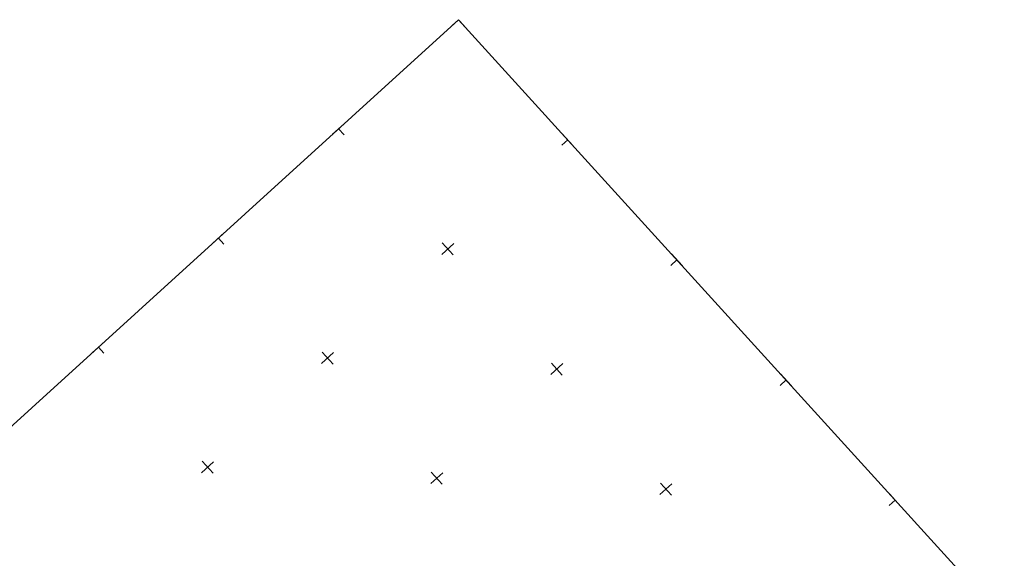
# Model space of a CAD drawing. Extents: x 6546616 to 6547358, y 5574659 to 5575298.
# Tile 10 of 12: x 6546886 to 6547190, y 5575132 to 5575298. Entities that reach past the tile are written whole.
import ezdxf

# ---------------------------------------------------------------- set-up
doc = ezdxf.new("R2010")
doc.units = 0
doc.header["$MEASUREMENT"] = 0
doc.layers.get('0').update_dxf_attribs({"color": 2, "linetype": 'CONTINUOUS', "lineweight": 13})
doc.layers.add('Wstawianie ramki sekcyjnej z opisem', color=7, linetype='CONTINUOUS', lineweight=13)

# ---------------------------------------------------------------- blocks, each defined once
blk = doc.blocks.new('RAMKA500KP')
at = {"color": 0}
for p, q in [((247.5, 250), (252.5, 250)), ((250, 247.5), (250, 250)), ((297.5, 250), (302.5, 250)), ((300, 247.5), (300, 250)), ((347.5, 250), (352.5, 250)), ((350, 247.5), (350, 250)), ((397.5, 250), (400, 250)), ((400, 247.5), (400, 250)), ((250, 197.5), (250, 202.5)), ((300, 197.5), (300, 202.5)), ((350, 197.5), (350, 202.5)), ((400, 197.5), (400, 202.5)), ((247.5, 200), (252.5, 200)), ((297.5, 200), (302.5, 200)), ((347.5, 200), (352.5, 200)), ((397.5, 200), (400, 200)), ((300, 147.5), (300, 152.5)), ((350, 147.5), (350, 152.5)), ((400, 147.5), (400, 152.5)), ((297.5, 150), (302.5, 150)), ((347.5, 150), (352.5, 150)), ((397.5, 150), (400, 150)), ((350, 97.5), (350, 102.5)), ((400, 97.5), (400, 102.5)), ((347.5, 100), (352.5, 100)), ((397.5, 100), (400, 100)), ((400, 47.5), (400, 52.5)), ((397.5, 50), (400, 50))]:
    blk.add_line(p, q, dxfattribs=at)
at = {"color": 0, "flags": 128}
blk.add_lwpolyline([(0, 0), (400, 0), (400, 250), (0, 250)], close=True, dxfattribs=at)

msp = doc.modelspace()

# ---------------------------------------------------------------- block references
at = {"layer": 'Wstawianie ramki sekcyjnej z opisem', "color": 7, "linetype": 'Continuous', "lineweight": 13, "rotation": 42.26758658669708}
msp.add_blockref('RAMKA500KP', (6546893.91, 5574844.11), dxfattribs=at)

doc.saveas('drawing.dxf')
